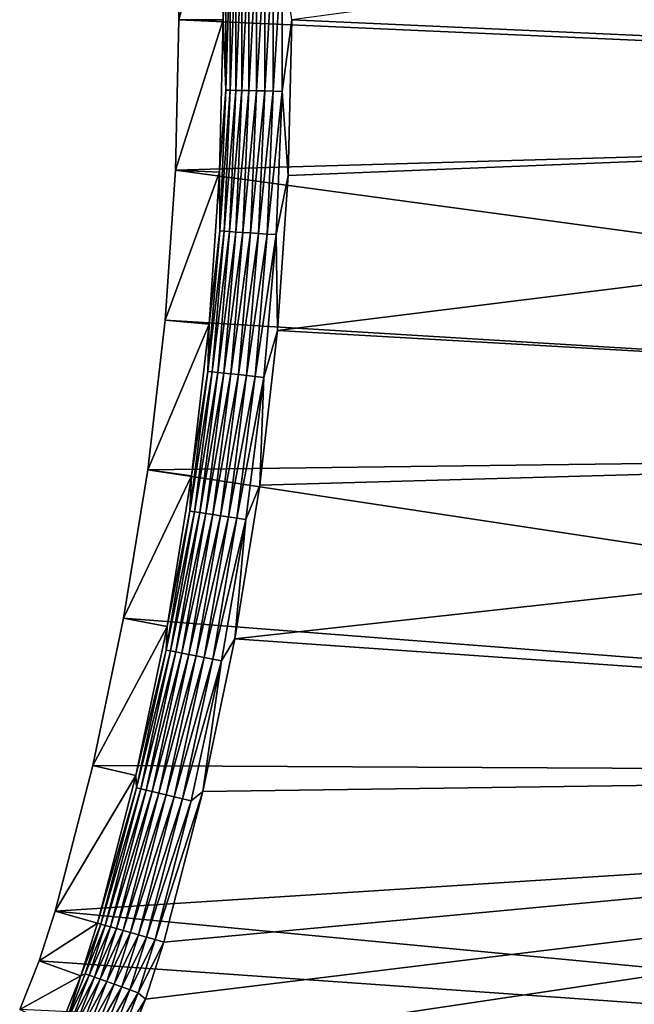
# Model space of a CAD drawing. Extents: x -320 to 320, y -695 to 695.
# Tile 48 of 169: x 171 to 209, y -365 to -304. Entities that reach past the tile are written whole.
import ezdxf

# ---------------------------------------------------------------- set-up
doc = ezdxf.new("R2010")
doc.units = 0
doc.header["$LTSCALE"] = 50.062222
for name, color, linetype in [('1', 7, 'CONTINUOUS'), ('2', 7, 'CONTINUOUS'), ('32', 7, 'CONTINUOUS'), ('33', 7, 'CONTINUOUS'), ('96', 7, 'CONTINUOUS'), ('97', 7, 'CONTINUOUS')]:
    doc.layers.add(name, color=color, linetype=linetype)

msp = doc.modelspace()

# ---------------------------------------------------------------- linework, layer by layer
at = {"layer": '1', "color": 7, "linetype": 'CONTINUOUS'}
for points in [[(309.371, -288.818), (307.738, -309.404), (180.651, -294.438), (309.371, -288.818)], [(180.651, -294.438), (307.738, -309.404), (180.865, -303.745), (180.651, -294.438)], [(180.865, -303.745), (307.738, -309.404), (180.651, -313.052), (180.865, -303.745)], [(307.738, -309.404), (305.992, -329.98), (180.651, -313.052), (307.738, -309.404)], [(180.651, -313.052), (305.992, -329.98), (180.008, -322.34), (180.651, -313.052)], [(180.008, -322.34), (305.992, -329.98), (178.939, -331.589), (180.008, -322.34)], [(305.992, -329.98), (304.134, -350.546), (178.939, -331.589), (305.992, -329.98)], [(178.939, -331.589), (304.134, -350.546), (177.445, -340.778), (178.939, -331.589)], [(177.445, -340.778), (304.134, -350.546), (175.53, -349.889), (177.445, -340.778)], [(175.53, -349.889), (304.134, -350.546), (173.197, -358.902), (175.53, -349.889)], [(304.134, -350.546), (302.164, -371.102), (173.197, -358.902), (304.134, -350.546)], [(173.197, -358.902), (302.164, -371.102), (172.209, -361.976), (173.197, -358.902)], [(172.209, -361.976), (302.164, -371.102), (171.01, -364.974), (172.209, -361.976)]]:
    msp.add_3dface(points, dxfattribs=at)
at = {"layer": '2', "color": 7, "linetype": 'CONTINUOUS'}
for points in [[(300.764, -308.831, 11), (302.394, -288.284, 11), (187.862, -303.745, 11), (300.764, -308.831, 11)], [(187.641, -313.375, 11), (300.764, -308.831, 11), (187.862, -303.745, 11), (187.641, -313.375, 11)], [(299.021, -329.369, 11), (300.764, -308.831, 11), (186.976, -322.984, 11), (299.021, -329.369, 11)], [(186.976, -322.984, 11), (300.764, -308.831, 11), (187.641, -313.375, 11), (186.976, -322.984, 11)], [(185.87, -332.552, 11), (299.021, -329.369, 11), (186.976, -322.984, 11), (185.87, -332.552, 11)], [(297.167, -349.897, 11), (299.021, -329.369, 11), (184.324, -342.059, 11), (297.167, -349.897, 11)], [(184.324, -342.059, 11), (299.021, -329.369, 11), (185.87, -332.552, 11), (184.324, -342.059, 11)], [(182.342, -351.486, 11), (297.167, -349.897, 11), (184.324, -342.059, 11), (182.342, -351.486, 11)], [(295.2, -370.415, 11), (297.167, -349.897, 11), (177.413, -367.797, 11), (295.2, -370.415, 11)], [(177.413, -367.797, 11), (297.167, -349.897, 11), (178.792, -364.347, 11), (177.413, -367.797, 11)], [(178.792, -364.347, 11), (297.167, -349.897, 11), (179.929, -360.81, 11), (178.792, -364.347, 11)], [(179.929, -360.81, 11), (297.167, -349.897, 11), (182.342, -351.486, 11), (179.929, -360.81, 11)]]:
    msp.add_3dface(points, dxfattribs=at)
at = {"layer": '32', "color": 7, "linetype": 'CONTINUOUS'}
for points in [[(173.197, -358.902), (172.209, -361.976), (175.836, -359.65, 7.965), (173.197, -358.902)], [(175.836, -359.65, 7.965), (172.209, -361.976), (174.789, -362.906, 7.965), (175.836, -359.65, 7.965)], [(172.209, -361.976), (171.01, -364.974), (174.789, -362.906, 7.965), (172.209, -361.976)], [(174.789, -362.906, 7.965), (171.01, -364.974), (173.519, -366.081, 7.965), (174.789, -362.906, 7.965)]]:
    msp.add_3dface(points, dxfattribs=at)
at = {"layer": '33', "color": 7, "linetype": 'CONTINUOUS'}
for points in [[(180.651, -294.438), (180.865, -303.745), (183.39, -294.311, 7.965), (180.651, -294.438)], [(183.39, -294.311, 7.965), (180.865, -303.745), (183.608, -303.745, 7.965), (183.39, -294.311, 7.965)], [(180.865, -303.745), (180.651, -313.052), (183.608, -303.745, 7.965), (180.865, -303.745)], [(183.608, -303.745, 7.965), (180.651, -313.052), (183.39, -313.179, 7.965), (183.608, -303.745, 7.965)], [(180.651, -313.052), (180.008, -322.34), (183.39, -313.179, 7.965), (180.651, -313.052)], [(183.39, -313.179, 7.965), (180.008, -322.34), (182.739, -322.592, 7.965), (183.39, -313.179, 7.965)], [(180.008, -322.34), (178.939, -331.589), (182.739, -322.592, 7.965), (180.008, -322.34)], [(182.739, -322.592, 7.965), (178.939, -331.589), (181.655, -331.966, 7.965), (182.739, -322.592, 7.965)], [(178.939, -331.589), (177.445, -340.778), (181.655, -331.966, 7.965), (178.939, -331.589)], [(181.655, -331.966, 7.965), (177.445, -340.778), (180.141, -341.28, 7.965), (181.655, -331.966, 7.965)], [(177.445, -340.778), (175.53, -349.889), (180.141, -341.28, 7.965), (177.445, -340.778)], [(180.141, -341.28, 7.965), (175.53, -349.889), (178.2, -350.515, 7.965), (180.141, -341.28, 7.965)], [(175.53, -349.889), (173.197, -358.902), (178.2, -350.515, 7.965), (175.53, -349.889)], [(173.197, -358.902), (175.836, -359.65, 7.965), (178.2, -350.515, 7.965), (173.197, -358.902)]]:
    msp.add_3dface(points, dxfattribs=at)
at = {"layer": '96', "color": 7, "linetype": 'CONTINUOUS'}
for points in [[(175.836, -359.65, 7.965), (174.789, -362.906, 7.965), (176.039, -359.708, 8.476), (175.836, -359.65, 7.965)], [(174.789, -362.906, 7.965), (175.061, -362.775, 8.476), (176.039, -359.708, 8.476), (174.789, -362.906, 7.965)], [(175.061, -362.775, 8.476), (176.304, -359.783, 8.961), (176.039, -359.708, 8.476), (175.061, -362.775, 8.476)], [(175.32, -362.867, 8.961), (176.304, -359.783, 8.961), (175.061, -362.775, 8.476), (175.32, -362.867, 8.961)], [(175.32, -362.867, 8.961), (176.625, -359.874, 9.408), (176.304, -359.783, 8.961), (175.32, -362.867, 8.961)], [(175.634, -362.979, 9.408), (176.625, -359.874, 9.408), (175.32, -362.867, 8.961), (175.634, -362.979, 9.408)], [(175.634, -362.979, 9.408), (176.997, -359.979, 9.811), (176.625, -359.874, 9.408), (175.634, -362.979, 9.408)], [(175.998, -363.108, 9.811), (176.997, -359.979, 9.811), (175.634, -362.979, 9.408), (175.998, -363.108, 9.811)], [(175.998, -363.108, 9.811), (177.413, -360.097, 10.162), (176.997, -359.979, 9.811), (175.998, -363.108, 9.811)], [(176.406, -363.253, 10.162), (177.413, -360.097, 10.162), (175.998, -363.108, 9.811), (176.406, -363.253, 10.162)], [(176.406, -363.253, 10.162), (177.869, -360.226, 10.458), (177.413, -360.097, 10.162), (176.406, -363.253, 10.162)], [(176.852, -363.412, 10.458), (177.869, -360.226, 10.458), (176.406, -363.253, 10.162), (176.852, -363.412, 10.458)], [(176.852, -363.412, 10.458), (178.356, -360.364, 10.692), (177.869, -360.226, 10.458), (176.852, -363.412, 10.458)], [(177.329, -363.581, 10.692), (178.356, -360.364, 10.692), (176.852, -363.412, 10.458), (177.329, -363.581, 10.692)], [(177.329, -363.581, 10.692), (178.867, -360.509, 10.862), (178.356, -360.364, 10.692), (177.329, -363.581, 10.692)], [(177.83, -363.759, 10.862), (178.867, -360.509, 10.862), (177.329, -363.581, 10.692), (177.83, -363.759, 10.862)], [(177.83, -363.759, 10.862), (179.394, -360.659, 10.965), (178.867, -360.509, 10.862), (177.83, -363.759, 10.862)], [(178.346, -363.943, 10.965), (179.394, -360.659, 10.965), (177.83, -363.759, 10.862), (178.346, -363.943, 10.965)], [(178.346, -363.943, 10.965), (179.929, -360.81, 11), (179.394, -360.659, 10.965), (178.346, -363.943, 10.965)], [(178.792, -364.347, 11), (179.929, -360.81, 11), (178.346, -363.943, 10.965), (178.792, -364.347, 11)], [(174.789, -362.906, 7.965), (173.519, -366.081, 7.965), (173.885, -365.772, 8.476), (174.789, -362.906, 7.965)], [(174.789, -362.906, 7.965), (173.885, -365.772, 8.476), (175.061, -362.775, 8.476), (174.789, -362.906, 7.965)], [(173.885, -365.772, 8.476), (175.32, -362.867, 8.961), (175.061, -362.775, 8.476), (173.885, -365.772, 8.476)], [(174.138, -365.881, 8.961), (175.32, -362.867, 8.961), (173.885, -365.772, 8.476), (174.138, -365.881, 8.961)], [(174.138, -365.881, 8.961), (175.634, -362.979, 9.408), (175.32, -362.867, 8.961), (174.138, -365.881, 8.961)], [(174.444, -366.013, 9.408), (175.634, -362.979, 9.408), (174.138, -365.881, 8.961), (174.444, -366.013, 9.408)], [(174.444, -366.013, 9.408), (175.998, -363.108, 9.811), (175.634, -362.979, 9.408), (174.444, -366.013, 9.408)], [(174.799, -366.166, 9.811), (175.998, -363.108, 9.811), (174.444, -366.013, 9.408), (174.799, -366.166, 9.811)], [(174.799, -366.166, 9.811), (176.406, -363.253, 10.162), (175.998, -363.108, 9.811), (174.799, -366.166, 9.811)], [(175.196, -366.337, 10.162), (176.406, -363.253, 10.162), (174.799, -366.166, 9.811), (175.196, -366.337, 10.162)], [(175.196, -366.337, 10.162), (176.852, -363.412, 10.458), (176.406, -363.253, 10.162), (175.196, -366.337, 10.162)], [(175.631, -366.524, 10.458), (176.852, -363.412, 10.458), (175.196, -366.337, 10.162), (175.631, -366.524, 10.458)], [(175.631, -366.524, 10.458), (177.329, -363.581, 10.692), (176.852, -363.412, 10.458), (175.631, -366.524, 10.458)], [(176.096, -366.724, 10.692), (177.329, -363.581, 10.692), (175.631, -366.524, 10.458), (176.096, -366.724, 10.692)], [(176.096, -366.724, 10.692), (177.83, -363.759, 10.862), (177.329, -363.581, 10.692), (176.096, -366.724, 10.692)], [(176.584, -366.934, 10.862), (177.83, -363.759, 10.862), (176.096, -366.724, 10.692), (176.584, -366.934, 10.862)], [(176.584, -366.934, 10.862), (178.346, -363.943, 10.965), (177.83, -363.759, 10.862), (176.584, -366.934, 10.862)], [(177.087, -367.151, 10.965), (178.346, -363.943, 10.965), (176.584, -366.934, 10.862), (177.087, -367.151, 10.965)], [(177.087, -367.151, 10.965), (178.792, -364.347, 11), (178.346, -363.943, 10.965), (177.087, -367.151, 10.965)], [(177.413, -367.797, 11), (178.792, -364.347, 11), (177.087, -367.151, 10.965), (177.413, -367.797, 11)]]:
    msp.add_3dface(points, dxfattribs=at)
at = {"layer": '97', "color": 7, "linetype": 'CONTINUOUS'}
for points in [[(183.39, -294.311, 7.965), (183.608, -303.745, 7.965), (183.773, -299.385, 8.476), (183.39, -294.311, 7.965)], [(183.608, -303.745, 7.965), (183.773, -308.105, 8.476), (183.773, -299.385, 8.476), (183.608, -303.745, 7.965)], [(184.048, -308.111, 8.961), (184.048, -299.379, 8.961), (183.773, -308.105, 8.476), (184.048, -308.111, 8.961)], [(183.773, -308.105, 8.476), (184.048, -299.379, 8.961), (183.773, -299.385, 8.476), (183.773, -308.105, 8.476)], [(184.382, -308.118, 9.408), (184.382, -299.372, 9.408), (184.048, -308.111, 8.961), (184.382, -308.118, 9.408)], [(184.048, -308.111, 8.961), (184.382, -299.372, 9.408), (184.048, -299.379, 8.961), (184.048, -308.111, 8.961)], [(184.768, -308.126, 9.811), (184.768, -299.364, 9.811), (184.382, -308.118, 9.408), (184.768, -308.126, 9.811)], [(184.382, -308.118, 9.408), (184.768, -299.364, 9.811), (184.382, -299.372, 9.408), (184.382, -308.118, 9.408)], [(185.201, -308.135, 10.162), (185.201, -299.355, 10.162), (184.768, -308.126, 9.811), (185.201, -308.135, 10.162)], [(184.768, -308.126, 9.811), (185.201, -299.355, 10.162), (184.768, -299.364, 9.811), (184.768, -308.126, 9.811)], [(185.674, -308.145, 10.458), (185.674, -299.345, 10.458), (185.201, -308.135, 10.162), (185.674, -308.145, 10.458)], [(185.201, -308.135, 10.162), (185.674, -299.345, 10.458), (185.201, -299.355, 10.162), (185.201, -308.135, 10.162)], [(186.18, -308.156, 10.692), (186.18, -299.334, 10.692), (185.674, -308.145, 10.458), (186.18, -308.156, 10.692)], [(185.674, -308.145, 10.458), (186.18, -299.334, 10.692), (185.674, -299.345, 10.458), (185.674, -308.145, 10.458)], [(186.711, -308.167, 10.862), (186.711, -299.323, 10.862), (186.18, -308.156, 10.692), (186.711, -308.167, 10.862)], [(186.18, -308.156, 10.692), (186.711, -299.323, 10.862), (186.18, -299.334, 10.692), (186.18, -308.156, 10.692)], [(187.259, -308.179, 10.965), (187.259, -299.311, 10.965), (186.711, -308.167, 10.862), (187.259, -308.179, 10.965)], [(186.711, -308.167, 10.862), (187.259, -299.311, 10.965), (186.711, -299.323, 10.862), (186.711, -308.167, 10.862)], [(187.259, -308.179, 10.965), (187.862, -303.745, 11), (187.259, -299.311, 10.965), (187.259, -308.179, 10.965)], [(183.608, -303.745, 7.965), (183.39, -313.179, 7.965), (183.773, -308.105, 8.476), (183.608, -303.745, 7.965)], [(187.641, -313.375, 11), (187.862, -303.745, 11), (187.259, -308.179, 10.965), (187.641, -313.375, 11)], [(183.39, -313.179, 7.965), (183.403, -316.816, 8.476), (183.773, -308.105, 8.476), (183.39, -313.179, 7.965)], [(183.403, -316.816, 8.476), (184.048, -308.111, 8.961), (183.773, -308.105, 8.476), (183.403, -316.816, 8.476)], [(183.677, -316.834, 8.961), (184.048, -308.111, 8.961), (183.403, -316.816, 8.476), (183.677, -316.834, 8.961)], [(183.677, -316.834, 8.961), (184.382, -308.118, 9.408), (184.048, -308.111, 8.961), (183.677, -316.834, 8.961)], [(184.01, -316.855, 9.408), (184.382, -308.118, 9.408), (183.677, -316.834, 8.961), (184.01, -316.855, 9.408)], [(184.01, -316.855, 9.408), (184.768, -308.126, 9.811), (184.382, -308.118, 9.408), (184.01, -316.855, 9.408)], [(184.396, -316.88, 9.811), (184.768, -308.126, 9.811), (184.01, -316.855, 9.408), (184.396, -316.88, 9.811)], [(184.396, -316.88, 9.811), (185.201, -308.135, 10.162), (184.768, -308.126, 9.811), (184.396, -316.88, 9.811)], [(184.828, -316.907, 10.162), (185.201, -308.135, 10.162), (184.396, -316.88, 9.811), (184.828, -316.907, 10.162)], [(184.828, -316.907, 10.162), (185.674, -308.145, 10.458), (185.201, -308.135, 10.162), (184.828, -316.907, 10.162)], [(185.3, -316.937, 10.458), (185.674, -308.145, 10.458), (184.828, -316.907, 10.162), (185.3, -316.937, 10.458)], [(185.3, -316.937, 10.458), (186.18, -308.156, 10.692), (185.674, -308.145, 10.458), (185.3, -316.937, 10.458)], [(185.805, -316.97, 10.692), (186.18, -308.156, 10.692), (185.3, -316.937, 10.458), (185.805, -316.97, 10.692)], [(185.805, -316.97, 10.692), (186.711, -308.167, 10.862), (186.18, -308.156, 10.692), (185.805, -316.97, 10.692)], [(186.335, -317.004, 10.862), (186.711, -308.167, 10.862), (185.805, -316.97, 10.692), (186.335, -317.004, 10.862)], [(186.335, -317.004, 10.862), (187.259, -308.179, 10.965), (186.711, -308.167, 10.862), (186.335, -317.004, 10.862)], [(186.882, -317.038, 10.965), (187.259, -308.179, 10.965), (186.335, -317.004, 10.862), (186.882, -317.038, 10.965)], [(186.882, -317.038, 10.965), (187.641, -313.375, 11), (187.259, -308.179, 10.965), (186.882, -317.038, 10.965)], [(183.39, -313.179, 7.965), (182.739, -322.592, 7.965), (183.403, -316.816, 8.476), (183.39, -313.179, 7.965)], [(186.976, -322.984, 11), (187.641, -313.375, 11), (186.882, -317.038, 10.965), (186.976, -322.984, 11)], [(182.739, -322.592, 7.965), (182.662, -325.504, 8.476), (183.403, -316.816, 8.476), (182.739, -322.592, 7.965)], [(182.662, -325.504, 8.476), (183.677, -316.834, 8.961), (183.403, -316.816, 8.476), (182.662, -325.504, 8.476)], [(182.936, -325.534, 8.961), (183.677, -316.834, 8.961), (182.662, -325.504, 8.476), (182.936, -325.534, 8.961)], [(182.936, -325.534, 8.961), (184.01, -316.855, 9.408), (183.677, -316.834, 8.961), (182.936, -325.534, 8.961)], [(183.268, -325.569, 9.408), (184.01, -316.855, 9.408), (182.936, -325.534, 8.961), (183.268, -325.569, 9.408)], [(183.268, -325.569, 9.408), (184.396, -316.88, 9.811), (184.01, -316.855, 9.408), (183.268, -325.569, 9.408)], [(183.652, -325.61, 9.811), (184.396, -316.88, 9.811), (183.268, -325.569, 9.408), (183.652, -325.61, 9.811)], [(183.652, -325.61, 9.811), (184.828, -316.907, 10.162), (184.396, -316.88, 9.811), (183.652, -325.61, 9.811)], [(184.082, -325.656, 10.162), (184.828, -316.907, 10.162), (183.652, -325.61, 9.811), (184.082, -325.656, 10.162)], [(184.082, -325.656, 10.162), (185.3, -316.937, 10.458), (184.828, -316.907, 10.162), (184.082, -325.656, 10.162)], [(184.553, -325.706, 10.458), (185.3, -316.937, 10.458), (184.082, -325.656, 10.162), (184.553, -325.706, 10.458)], [(184.553, -325.706, 10.458), (185.805, -316.97, 10.692), (185.3, -316.937, 10.458), (184.553, -325.706, 10.458)], [(185.056, -325.76, 10.692), (185.805, -316.97, 10.692), (184.553, -325.706, 10.458), (185.056, -325.76, 10.692)], [(185.056, -325.76, 10.692), (186.335, -317.004, 10.862), (185.805, -316.97, 10.692), (185.056, -325.76, 10.692)], [(185.584, -325.816, 10.862), (186.335, -317.004, 10.862), (185.056, -325.76, 10.692), (185.584, -325.816, 10.862)], [(185.584, -325.816, 10.862), (186.882, -317.038, 10.965), (186.335, -317.004, 10.862), (185.584, -325.816, 10.862)], [(186.129, -325.874, 10.965), (186.882, -317.038, 10.965), (185.584, -325.816, 10.862), (186.129, -325.874, 10.965)], [(186.129, -325.874, 10.965), (186.976, -322.984, 11), (186.882, -317.038, 10.965), (186.129, -325.874, 10.965)], [(182.739, -322.592, 7.965), (181.655, -331.966, 7.965), (182.662, -325.504, 8.476), (182.739, -322.592, 7.965)], [(185.87, -332.552, 11), (186.976, -322.984, 11), (186.129, -325.874, 10.965), (185.87, -332.552, 11)], [(181.655, -331.966, 7.965), (181.553, -334.153, 8.476), (182.662, -325.504, 8.476), (181.655, -331.966, 7.965)], [(181.553, -334.153, 8.476), (182.936, -325.534, 8.961), (182.662, -325.504, 8.476), (181.553, -334.153, 8.476)], [(181.826, -334.194, 8.961), (182.936, -325.534, 8.961), (181.553, -334.153, 8.476), (181.826, -334.194, 8.961)], [(181.826, -334.194, 8.961), (183.268, -325.569, 9.408), (182.936, -325.534, 8.961), (181.826, -334.194, 8.961)], [(182.156, -334.243, 9.408), (183.268, -325.569, 9.408), (181.826, -334.194, 8.961), (182.156, -334.243, 9.408)], [(182.156, -334.243, 9.408), (183.652, -325.61, 9.811), (183.268, -325.569, 9.408), (182.156, -334.243, 9.408)], [(182.537, -334.3, 9.811), (183.652, -325.61, 9.811), (182.156, -334.243, 9.408), (182.537, -334.3, 9.811)], [(182.537, -334.3, 9.811), (184.082, -325.656, 10.162), (183.652, -325.61, 9.811), (182.537, -334.3, 9.811)], [(182.966, -334.365, 10.162), (184.082, -325.656, 10.162), (182.537, -334.3, 9.811), (182.966, -334.365, 10.162)], [(182.966, -334.365, 10.162), (184.553, -325.706, 10.458), (184.082, -325.656, 10.162), (182.966, -334.365, 10.162)], [(183.434, -334.435, 10.458), (184.553, -325.706, 10.458), (182.966, -334.365, 10.162), (183.434, -334.435, 10.458)], [(183.434, -334.435, 10.458), (185.056, -325.76, 10.692), (184.553, -325.706, 10.458), (183.434, -334.435, 10.458)], [(183.934, -334.51, 10.692), (185.056, -325.76, 10.692), (183.434, -334.435, 10.458), (183.934, -334.51, 10.692)], [(183.934, -334.51, 10.692), (185.584, -325.816, 10.862), (185.056, -325.76, 10.692), (183.934, -334.51, 10.692)], [(184.46, -334.589, 10.862), (185.584, -325.816, 10.862), (183.934, -334.51, 10.692), (184.46, -334.589, 10.862)], [(184.46, -334.589, 10.862), (186.129, -325.874, 10.965), (185.584, -325.816, 10.862), (184.46, -334.589, 10.862)], [(185.002, -334.67, 10.965), (186.129, -325.874, 10.965), (184.46, -334.589, 10.862), (185.002, -334.67, 10.965)], [(185.002, -334.67, 10.965), (185.87, -332.552, 11), (186.129, -325.874, 10.965), (185.002, -334.67, 10.965)], [(181.655, -331.966, 7.965), (180.141, -341.28, 7.965), (181.553, -334.153, 8.476), (181.655, -331.966, 7.965)], [(184.324, -342.059, 11), (185.87, -332.552, 11), (185.002, -334.67, 10.965), (184.324, -342.059, 11)], [(180.141, -341.28, 7.965), (180.078, -342.747, 8.476), (181.553, -334.153, 8.476), (180.141, -341.28, 7.965)], [(180.078, -342.747, 8.476), (181.826, -334.194, 8.961), (181.553, -334.153, 8.476), (180.078, -342.747, 8.476)], [(180.349, -342.799, 8.961), (181.826, -334.194, 8.961), (180.078, -342.747, 8.476), (180.349, -342.799, 8.961)], [(180.349, -342.799, 8.961), (182.156, -334.243, 9.408), (181.826, -334.194, 8.961), (180.349, -342.799, 8.961)], [(180.676, -342.863, 9.408), (182.156, -334.243, 9.408), (180.349, -342.799, 8.961), (180.676, -342.863, 9.408)], [(180.676, -342.863, 9.408), (182.537, -334.3, 9.811), (182.156, -334.243, 9.408), (180.676, -342.863, 9.408)], [(181.055, -342.936, 9.811), (182.537, -334.3, 9.811), (180.676, -342.863, 9.408), (181.055, -342.936, 9.811)], [(181.055, -342.936, 9.811), (182.966, -334.365, 10.162), (182.537, -334.3, 9.811), (181.055, -342.936, 9.811)], [(181.48, -343.018, 10.162), (182.966, -334.365, 10.162), (181.055, -342.936, 9.811), (181.48, -343.018, 10.162)], [(181.48, -343.018, 10.162), (183.434, -334.435, 10.458), (182.966, -334.365, 10.162), (181.48, -343.018, 10.162)], [(181.945, -343.108, 10.458), (183.434, -334.435, 10.458), (181.48, -343.018, 10.162), (181.945, -343.108, 10.458)], [(181.945, -343.108, 10.458), (183.934, -334.51, 10.692), (183.434, -334.435, 10.458), (181.945, -343.108, 10.458)], [(182.442, -343.204, 10.692), (183.934, -334.51, 10.692), (181.945, -343.108, 10.458), (182.442, -343.204, 10.692)], [(182.442, -343.204, 10.692), (184.46, -334.589, 10.862), (183.934, -334.51, 10.692), (182.442, -343.204, 10.692)], [(182.963, -343.305, 10.862), (184.46, -334.589, 10.862), (182.442, -343.204, 10.692), (182.963, -343.305, 10.862)], [(182.963, -343.305, 10.862), (185.002, -334.67, 10.965), (184.46, -334.589, 10.862), (182.963, -343.305, 10.862)], [(183.501, -343.41, 10.965), (185.002, -334.67, 10.965), (182.963, -343.305, 10.862), (183.501, -343.41, 10.965)], [(183.501, -343.41, 10.965), (184.324, -342.059, 11), (185.002, -334.67, 10.965), (183.501, -343.41, 10.965)], [(180.141, -341.28, 7.965), (178.2, -350.515, 7.965), (180.078, -342.747, 8.476), (180.141, -341.28, 7.965)], [(182.342, -351.486, 11), (184.324, -342.059, 11), (183.501, -343.41, 10.965), (182.342, -351.486, 11)], [(178.2, -350.515, 7.965), (178.239, -351.27, 8.476), (180.078, -342.747, 8.476), (178.2, -350.515, 7.965)], [(178.239, -351.27, 8.476), (180.349, -342.799, 8.961), (180.078, -342.747, 8.476), (178.239, -351.27, 8.476)], [(178.507, -351.334, 8.961), (180.349, -342.799, 8.961), (178.239, -351.27, 8.476), (178.507, -351.334, 8.961)], [(178.507, -351.334, 8.961), (180.676, -342.863, 9.408), (180.349, -342.799, 8.961), (178.507, -351.334, 8.961)], [(178.831, -351.411, 9.408), (180.676, -342.863, 9.408), (178.507, -351.334, 8.961), (178.831, -351.411, 9.408)], [(178.831, -351.411, 9.408), (181.055, -342.936, 9.811), (180.676, -342.863, 9.408), (178.831, -351.411, 9.408)], [(179.207, -351.501, 9.811), (181.055, -342.936, 9.811), (178.831, -351.411, 9.408), (179.207, -351.501, 9.811)], [(179.207, -351.501, 9.811), (181.48, -343.018, 10.162), (181.055, -342.936, 9.811), (179.207, -351.501, 9.811)], [(179.628, -351.601, 10.162), (181.48, -343.018, 10.162), (179.207, -351.501, 9.811), (179.628, -351.601, 10.162)], [(179.628, -351.601, 10.162), (181.945, -343.108, 10.458), (181.48, -343.018, 10.162), (179.628, -351.601, 10.162)], [(180.089, -351.711, 10.458), (181.945, -343.108, 10.458), (179.628, -351.601, 10.162), (180.089, -351.711, 10.458)], [(180.089, -351.711, 10.458), (182.442, -343.204, 10.692), (181.945, -343.108, 10.458), (180.089, -351.711, 10.458)], [(180.581, -351.828, 10.692), (182.442, -343.204, 10.692), (180.089, -351.711, 10.458), (180.581, -351.828, 10.692)], [(180.581, -351.828, 10.692), (182.963, -343.305, 10.862), (182.442, -343.204, 10.692), (180.581, -351.828, 10.692)], [(181.098, -351.951, 10.862), (182.963, -343.305, 10.862), (180.581, -351.828, 10.692), (181.098, -351.951, 10.862)], [(181.098, -351.951, 10.862), (183.501, -343.41, 10.965), (182.963, -343.305, 10.862), (181.098, -351.951, 10.862)], [(181.631, -352.078, 10.965), (183.501, -343.41, 10.965), (181.098, -351.951, 10.862), (181.631, -352.078, 10.965)], [(181.631, -352.078, 10.965), (182.342, -351.486, 11), (183.501, -343.41, 10.965), (181.631, -352.078, 10.965)], [(178.2, -350.515, 7.965), (175.836, -359.65, 7.965), (178.239, -351.27, 8.476), (178.2, -350.515, 7.965)], [(175.836, -359.65, 7.965), (176.039, -359.708, 8.476), (178.239, -351.27, 8.476), (175.836, -359.65, 7.965)], [(176.039, -359.708, 8.476), (178.507, -351.334, 8.961), (178.239, -351.27, 8.476), (176.039, -359.708, 8.476)], [(176.039, -359.708, 8.476), (176.304, -359.783, 8.961), (178.507, -351.334, 8.961), (176.039, -359.708, 8.476)], [(176.304, -359.783, 8.961), (178.831, -351.411, 9.408), (178.507, -351.334, 8.961), (176.304, -359.783, 8.961)], [(176.304, -359.783, 8.961), (176.625, -359.874, 9.408), (178.831, -351.411, 9.408), (176.304, -359.783, 8.961)], [(176.625, -359.874, 9.408), (179.207, -351.501, 9.811), (178.831, -351.411, 9.408), (176.625, -359.874, 9.408)], [(176.625, -359.874, 9.408), (176.997, -359.979, 9.811), (179.207, -351.501, 9.811), (176.625, -359.874, 9.408)], [(176.997, -359.979, 9.811), (179.628, -351.601, 10.162), (179.207, -351.501, 9.811), (176.997, -359.979, 9.811)], [(176.997, -359.979, 9.811), (177.413, -360.097, 10.162), (179.628, -351.601, 10.162), (176.997, -359.979, 9.811)], [(177.413, -360.097, 10.162), (180.089, -351.711, 10.458), (179.628, -351.601, 10.162), (177.413, -360.097, 10.162)], [(177.413, -360.097, 10.162), (177.869, -360.226, 10.458), (180.089, -351.711, 10.458), (177.413, -360.097, 10.162)], [(177.869, -360.226, 10.458), (180.581, -351.828, 10.692), (180.089, -351.711, 10.458), (177.869, -360.226, 10.458)], [(177.869, -360.226, 10.458), (178.356, -360.364, 10.692), (180.581, -351.828, 10.692), (177.869, -360.226, 10.458)], [(178.356, -360.364, 10.692), (181.098, -351.951, 10.862), (180.581, -351.828, 10.692), (178.356, -360.364, 10.692)], [(178.356, -360.364, 10.692), (178.867, -360.509, 10.862), (181.098, -351.951, 10.862), (178.356, -360.364, 10.692)], [(178.867, -360.509, 10.862), (181.631, -352.078, 10.965), (181.098, -351.951, 10.862), (178.867, -360.509, 10.862)], [(178.867, -360.509, 10.862), (179.394, -360.659, 10.965), (181.631, -352.078, 10.965), (178.867, -360.509, 10.862)], [(179.929, -360.81, 11), (182.342, -351.486, 11), (179.394, -360.659, 10.965), (179.929, -360.81, 11)], [(179.394, -360.659, 10.965), (182.342, -351.486, 11), (181.631, -352.078, 10.965), (179.394, -360.659, 10.965)]]:
    msp.add_3dface(points, dxfattribs=at)

doc.saveas('drawing.dxf')
